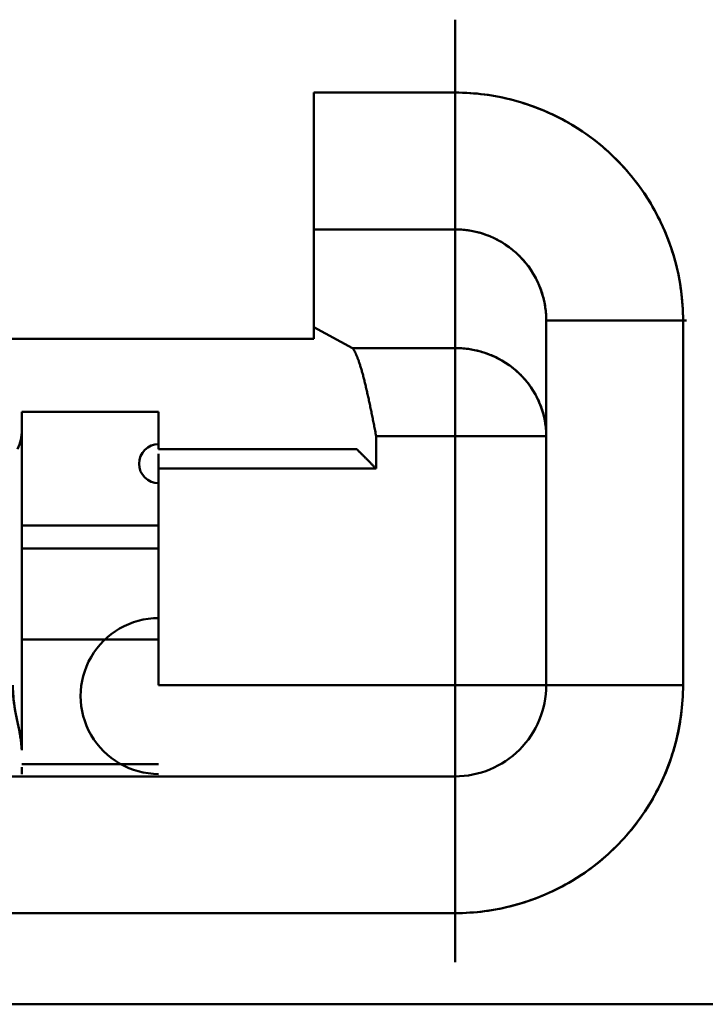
# Model space of a CAD drawing. Header units: inches. Extents: x -2.4 to 45.1, y -8.1 to 29.8.
# Tile 19 of 34: x 14.8673 to 14.8969, y 1.0999 to 1.1425. Entities that reach past the tile are written whole.
import ezdxf

# ---------------------------------------------------------------- set-up
doc = ezdxf.new("R2010")
doc.units = ezdxf.units.IN
doc.header["$MEASUREMENT"] = 0
doc.layers.add('Visible Edges(ANSI)', color=7, linetype='Continuous', lineweight=50)

msp = doc.modelspace()

# ---------------------------------------------------------------- linework, layer by layer
at = {"layer": 'Visible Edges(ANSI)'}
for p, q in [((14.88605241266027, 1.139310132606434), (14.87995005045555, 1.139310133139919)), ((14.88605241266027, 1.139310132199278), (14.87995005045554, 1.139310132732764)), ((14.87995004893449, 1.133404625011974), (14.87995004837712, 1.129179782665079)), ((14.88605241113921, 1.13340462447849), (14.87995004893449, 1.133404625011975)), ((14.87995004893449, 1.133404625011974), (14.88605241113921, 1.133404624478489)), ((14.88605241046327, 1.128280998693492), (14.88605241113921, 1.13340462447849)), ((14.8860524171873, 1.128280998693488), (14.88605241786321, 1.133404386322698)), ((14.88998917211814, 1.129467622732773), (14.88998917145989, 1.124478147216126)), ((14.88998960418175, 1.12946761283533), (14.88998960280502, 1.113719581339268)), ((14.89589493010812, 1.113719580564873), (14.89589493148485, 1.129467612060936)), ((14.89589492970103, 1.113719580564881), (14.89589493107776, 1.129467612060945)), ((14.87995004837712, 1.129179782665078), (14.88162720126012, 1.128280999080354)), ((14.87995004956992, 1.129179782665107), (14.87995004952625, 1.128680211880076)), ((14.86538311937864, 1.128680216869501), (14.8799500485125, 1.12868021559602)), ((14.88162720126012, 1.128280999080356), (14.88605241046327, 1.128280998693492)), ((14.8816272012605, 1.128280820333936), (14.88605241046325, 1.128280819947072)), ((14.86735162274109, 1.12474320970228), (14.86735162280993, 1.125530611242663)), ((14.86735162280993, 1.125530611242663), (14.87325713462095, 1.125530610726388)), ((14.87325713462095, 1.125530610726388), (14.87325713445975, 1.123908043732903)), ((14.86735139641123, 1.1247432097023), (14.86735139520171, 1.110908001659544)), ((14.88605241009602, 1.124478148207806), (14.88264851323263, 1.124478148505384)), ((14.88264851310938, 1.123072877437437), (14.88264851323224, 1.1244781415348)), ((14.88264851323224, 1.1244781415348), (14.88605241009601, 1.124478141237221)), ((14.88605241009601, 1.124478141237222), (14.88605240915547, 1.11371958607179)), ((14.88605241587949, 1.113719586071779), (14.88605241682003, 1.124478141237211)), ((14.88998917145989, 1.124478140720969), (14.88998917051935, 1.113719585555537)), ((14.87325713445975, 1.123908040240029), (14.88181334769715, 1.123908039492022)), ((14.87325713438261, 1.123072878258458), (14.87325713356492, 1.113719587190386)), ((14.87325713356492, 1.113719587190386), (14.87325713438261, 1.123072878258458)), ((14.87325713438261, 1.123072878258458), (14.88264851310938, 1.123072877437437)), ((14.88264851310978, 1.123072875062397), (14.87325713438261, 1.123072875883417)), ((14.86735100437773, 1.120609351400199), (14.87325713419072, 1.120609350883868)), ((14.87325713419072, 1.120609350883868), (14.86735162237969, 1.120609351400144)), ((14.87325713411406, 1.119625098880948), (14.86735100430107, 1.119625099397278)), ((14.86735100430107, 1.119625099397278), (14.87325713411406, 1.119625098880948)), ((14.8673510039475, 1.11568809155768), (14.87325713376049, 1.115688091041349)), ((14.86735162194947, 1.115688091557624), (14.87325713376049, 1.115688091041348)), ((14.88605240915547, 1.11371958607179), (14.87325713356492, 1.113719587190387)), ((14.87325713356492, 1.113719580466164), (14.88605240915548, 1.113719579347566)), ((14.86735162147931, 1.110310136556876), (14.87325713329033, 1.110310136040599)), ((14.87325713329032, 1.110310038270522), (14.8673516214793, 1.110310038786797)), ((14.88605240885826, 1.109782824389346), (14.75691855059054, 1.10978283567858)), ((14.88605241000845, 1.109782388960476), (14.75691855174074, 1.109782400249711)), ((14.87266658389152, 1.109782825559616), (14.87266658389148, 1.109782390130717)), ((14.7569185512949, 1.103877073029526), (14.88605240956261, 1.103877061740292)), ((14.7569185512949, 1.103877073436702), (14.88605240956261, 1.103877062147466)), ((14.69825713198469, 1.09994004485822), (14.94471382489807, 1.099940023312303))]:
    msp.add_line(p, q, dxfattribs=at)
for centre, radius, start, end in [((14.88605241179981, 1.129467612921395), 0.0098425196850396, 359.999995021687, 89.99999499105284), ((14.87325713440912, 1.12328466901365), 0.0008463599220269, 89.99999486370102, 269.9999948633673), ((14.86538350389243, 1.115688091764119), 0.0019678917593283, 359.999995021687, 359.999995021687), ((14.87325713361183, 1.113719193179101), 0.0039363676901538, 269.9999949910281, 269.9999949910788), ((14.87325713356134, 1.113252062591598), 0.0033672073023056, 89.99999507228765, 269.9999950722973), ((14.88605240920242, 1.113719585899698), 0.003937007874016, 269.9999949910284, 359.999995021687), ((14.88605241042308, 1.113719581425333), 0.0098425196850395, 269.9999949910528, 359.999995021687)]:
    msp.add_arc(centre, radius, start, end, dxfattribs=at)
for centre, major_axis, ratio, start_param, end_param in [((14.88605241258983, 1.139309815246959), (-5.162321e-10, -0.0059050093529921), 1e-05, 0.7681713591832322, 2.133184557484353), ((14.8799500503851, 1.139309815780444), (-5.162321e-10, -0.0059050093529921), 1e-05, 6.255459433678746, 7.854035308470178), ((14.88605241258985, 1.139310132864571), (-5.16276e-10, -0.0059055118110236), 1e-05, 6.038537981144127, 7.853981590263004), ((14.88605241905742, 1.129467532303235), (-2.10306829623e-05, -0.0039367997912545), 0.9999733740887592, 1.576068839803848, 3.146935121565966), ((14.89589461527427, 1.129467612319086), (-0.0059050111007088, 5.162322e-10), 1e-05, 0.0197515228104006, 1.570849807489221), ((14.89589493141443, 1.129467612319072), (-0.0059055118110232, 5.16276e-10), 1e-05, 0.0506610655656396, 1.5961595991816), ((14.88605241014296, 1.124478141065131), (3.44184e-10, 0.0039370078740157), 1e-05, 6.045838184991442, 7.853981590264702), ((14.88605280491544, 1.124478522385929), (0.003936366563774, -5.193075e-10), 0.9659258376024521, 6.283086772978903, 7.854080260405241), ((14.886052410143, 1.124478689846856), (3.441055e-10, 0.0039361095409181), 1e-05, 0.708955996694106, 1.841458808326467), ((14.865332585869, 1.124749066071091), (-0.00200414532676, 0.0002461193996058), 0.9868973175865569, 2.82978769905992, 3.262453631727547), ((14.88605241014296, 1.124478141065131), (0.003937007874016, -3.441833e-10), 1e-05, 0.0506696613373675, 1.596163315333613), ((14.8860528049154, 1.124478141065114), (0.0039363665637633, -3.441279e-10), 1e-05, 0.0240561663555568, 1.570894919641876), ((14.87325713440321, 1.123183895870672), (-9.02487e-11, -0.0010186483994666), 1e-05, 4.169550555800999, 5.029075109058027), ((14.88605240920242, 1.113719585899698), (-3.441836e-10, -0.0039370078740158), 1e-05, 4.632804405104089, 6.125951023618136), ((14.88605240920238, 1.113719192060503), (-3.44128e-10, -0.0039363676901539), 1e-05, 4.712290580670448, 5.663296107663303), ((14.88605240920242, 1.113719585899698), (0.0039370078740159, -3.44184e-10), 1e-05, 6.218473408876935, 7.853981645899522), ((14.88605280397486, 1.113719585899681), (0.0039363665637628, -3.441279e-10), 1e-05, 6.259846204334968, 7.842456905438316), ((14.89589493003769, 1.113719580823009), (-0.0059055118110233, 5.16276e-10), 1e-05, 6.257126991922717, 7.853981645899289), ((14.89589461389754, 1.113719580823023), (-0.0059050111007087, 5.162322e-10), 1e-05, 6.259218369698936, 7.842075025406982), ((14.86735162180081, 1.113719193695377), (-3.44128e-10, -0.0039363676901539), 1e-05, 0.2153460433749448, 0.4532565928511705), ((14.88605240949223, 1.103877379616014), (5.162321e-10, 0.0059050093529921), 1e-05, 4.712335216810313, 6.153114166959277), ((14.88605240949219, 1.10387706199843), (5.16277e-10, 0.0059055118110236), 1e-05, 4.345924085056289, 5.68663817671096)]:
    msp.add_ellipse(centre, major_axis=major_axis, ratio=ratio, start_param=start_param, end_param=end_param, dxfattribs=at)
for points, knots in [([(14.89589493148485, 1.129467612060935), (14.89589456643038, 1.130330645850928), (14.89578644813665, 1.131165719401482), (14.895565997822, 1.131990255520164), (14.89534554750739, 1.132814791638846), (14.89501276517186, 1.133628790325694), (14.89458138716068, 1.134379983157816), (14.89415000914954, 1.135131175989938), (14.89362003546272, 1.135819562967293), (14.89301054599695, 1.136428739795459), (14.89240105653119, 1.137037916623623), (14.89171205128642, 1.137567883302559), (14.89096075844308, 1.137998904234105), (14.89020946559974, 1.138429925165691), (14.88939588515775, 1.138762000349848), (14.88857204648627, 1.13898199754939), (14.88774820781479, 1.139201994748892), (14.88691411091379, 1.13930991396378), (14.88605241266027, 1.139310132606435)], [0, 0, 0, 0, 0.166666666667, 0.166666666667, 0.166666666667, 0.333333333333, 0.333333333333, 0.333333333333, 0.5, 0.5, 0.5, 0.6666666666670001, 0.6666666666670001, 0.6666666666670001, 0.8333333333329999, 0.8333333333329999, 0.8333333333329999, 1, 1, 1, 1]), ([(14.8899891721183, 1.129467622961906), (14.88998918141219, 1.129561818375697), (14.8899858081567, 1.129656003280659), (14.88997906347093, 1.129749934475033), (14.88997231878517, 1.129843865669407), (14.88996220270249, 1.129937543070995), (14.88994874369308, 1.130030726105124), (14.88993528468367, 1.130123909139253), (14.88991848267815, 1.130216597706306), (14.88989838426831, 1.130308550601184), (14.88987828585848, 1.130400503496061), (14.8898548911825, 1.130491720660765), (14.88982826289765, 1.130581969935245), (14.88980163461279, 1.130672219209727), (14.88977177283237, 1.130761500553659), (14.8897387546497, 1.130849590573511), (14.88970573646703, 1.130937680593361), (14.88966956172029, 1.131024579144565), (14.88963032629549, 1.131110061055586), (14.8895910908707, 1.131195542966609), (14.88954879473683, 1.131279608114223), (14.88950355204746, 1.131362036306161), (14.8894583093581, 1.131444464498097), (14.8894101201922, 1.131525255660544), (14.88935911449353, 1.13160420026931), (14.88930810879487, 1.131683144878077), (14.88925428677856, 1.131760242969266), (14.88919778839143, 1.131835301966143), (14.88914129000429, 1.131910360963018), (14.8890821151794, 1.13198338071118), (14.88902042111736, 1.132054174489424), (14.88895872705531, 1.132124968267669), (14.88889451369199, 1.13219353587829), (14.88882795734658, 1.132259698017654), (14.88876140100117, 1.132325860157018), (14.88869250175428, 1.132389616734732), (14.88862145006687, 1.13245080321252), (14.88855039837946, 1.132511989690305), (14.88847719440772, 1.132570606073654), (14.8884020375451, 1.132626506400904), (14.88832688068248, 1.132682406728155), (14.88824977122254, 1.132735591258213), (14.88817090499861, 1.132785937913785), (14.88809203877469, 1.132836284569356), (14.88801141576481, 1.13288379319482), (14.88792924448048, 1.132928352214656), (14.88784707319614, 1.132972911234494), (14.88776335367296, 1.133014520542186), (14.88767830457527, 1.133053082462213), (14.88759325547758, 1.133091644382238), (14.88750687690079, 1.133127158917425), (14.88741939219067, 1.133159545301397), (14.88733190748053, 1.13319193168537), (14.88724331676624, 1.133221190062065), (14.88715384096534, 1.13324725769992), (14.88706436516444, 1.133273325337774), (14.88697400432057, 1.133296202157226), (14.88688298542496, 1.1333158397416), (14.88679196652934, 1.133335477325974), (14.88670028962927, 1.133351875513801), (14.88660819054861, 1.133365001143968), (14.88651609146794, 1.133378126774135), (14.88642357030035, 1.133387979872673), (14.88633086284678, 1.133394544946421), (14.88623815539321, 1.133401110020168), (14.88614526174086, 1.133404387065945), (14.88605241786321, 1.133404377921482)], [0, 0, 0, 0, 0.04545454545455, 0.04545454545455, 0.04545454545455, 0.09090909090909, 0.09090909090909, 0.09090909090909, 0.136363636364, 0.136363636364, 0.136363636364, 0.181818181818, 0.181818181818, 0.181818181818, 0.227272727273, 0.227272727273, 0.227272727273, 0.272727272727, 0.272727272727, 0.272727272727, 0.318181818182, 0.318181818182, 0.318181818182, 0.363636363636, 0.363636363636, 0.363636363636, 0.409090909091, 0.409090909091, 0.409090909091, 0.4545454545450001, 0.4545454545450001, 0.4545454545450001, 0.5, 0.5, 0.5, 0.545454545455, 0.545454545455, 0.545454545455, 0.5909090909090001, 0.5909090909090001, 0.5909090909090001, 0.636363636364, 0.636363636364, 0.636363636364, 0.6818181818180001, 0.6818181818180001, 0.6818181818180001, 0.727272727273, 0.727272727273, 0.727272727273, 0.772727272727, 0.772727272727, 0.772727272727, 0.8181818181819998, 0.8181818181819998, 0.8181818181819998, 0.863636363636, 0.863636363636, 0.863636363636, 0.9090909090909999, 0.9090909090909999, 0.9090909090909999, 0.954545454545, 0.954545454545, 0.954545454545, 1, 1, 1, 1]), ([(14.88264851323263, 1.124478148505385), (14.88263305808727, 1.124556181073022), (14.88261760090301, 1.124634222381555), (14.88260214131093, 1.124712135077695), (14.88258668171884, 1.124790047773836), (14.88257121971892, 1.124867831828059), (14.88255575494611, 1.124945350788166), (14.8825402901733, 1.125022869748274), (14.88252482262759, 1.125100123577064), (14.88250935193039, 1.125176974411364), (14.88249388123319, 1.125253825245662), (14.88247840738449, 1.125330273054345), (14.88246293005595, 1.125406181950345), (14.88244745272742, 1.125482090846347), (14.88243197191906, 1.125557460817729), (14.882416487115, 1.12563216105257), (14.88240100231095, 1.12570686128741), (14.88238551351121, 1.125780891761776), (14.88237002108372, 1.125854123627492), (14.88235452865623, 1.12592735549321), (14.88233903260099, 1.125999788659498), (14.88232353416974, 1.126071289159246), (14.8823080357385, 1.126142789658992), (14.88229253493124, 1.126213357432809), (14.88227703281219, 1.12628286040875), (14.88226153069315, 1.126352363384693), (14.88224602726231, 1.126420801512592), (14.88223052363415, 1.12648804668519), (14.88221502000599, 1.126555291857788), (14.8821995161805, 1.126621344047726), (14.8821840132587, 1.126686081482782), (14.88216851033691, 1.126750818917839), (14.88215300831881, 1.126814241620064), (14.88213750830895, 1.126876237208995), (14.88212200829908, 1.126938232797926), (14.88210651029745, 1.126998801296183), (14.88209101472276, 1.127057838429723), (14.88207551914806, 1.127116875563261), (14.8820600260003, 1.127174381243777), (14.88204453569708, 1.127230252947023), (14.88202904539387, 1.127286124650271), (14.88201355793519, 1.127340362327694), (14.88199807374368, 1.127392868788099), (14.88198258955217, 1.127445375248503), (14.88196710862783, 1.127496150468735), (14.88195163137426, 1.127545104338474), (14.8819361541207, 1.127594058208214), (14.8819206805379, 1.127641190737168), (14.88190521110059, 1.127686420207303), (14.88188974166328, 1.127731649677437), (14.88187427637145, 1.127774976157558), (14.88185881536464, 1.127816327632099), (14.88184335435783, 1.127857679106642), (14.88182789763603, 1.127897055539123), (14.88181244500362, 1.127934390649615), (14.8817969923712, 1.127971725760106), (14.88178154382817, 1.128007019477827), (14.88176609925, 1.128040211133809), (14.88175065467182, 1.128073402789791), (14.8817352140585, 1.128104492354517), (14.88171977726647, 1.12813342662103), (14.88170434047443, 1.128162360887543), (14.88168890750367, 1.128189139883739), (14.88167347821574, 1.128213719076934), (14.8816580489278, 1.12823829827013), (14.88164262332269, 1.128260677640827), (14.8816272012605, 1.128280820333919)], [0, 0, 0, 0, 0.04545454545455, 0.04545454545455, 0.04545454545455, 0.09090909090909, 0.09090909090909, 0.09090909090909, 0.136363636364, 0.136363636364, 0.136363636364, 0.181818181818, 0.181818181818, 0.181818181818, 0.227272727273, 0.227272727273, 0.227272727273, 0.272727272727, 0.272727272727, 0.272727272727, 0.318181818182, 0.318181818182, 0.318181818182, 0.363636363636, 0.363636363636, 0.363636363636, 0.409090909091, 0.409090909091, 0.409090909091, 0.4545454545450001, 0.4545454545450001, 0.4545454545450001, 0.5, 0.5, 0.5, 0.545454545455, 0.545454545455, 0.545454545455, 0.5909090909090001, 0.5909090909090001, 0.5909090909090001, 0.636363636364, 0.636363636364, 0.636363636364, 0.6818181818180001, 0.6818181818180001, 0.6818181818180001, 0.727272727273, 0.727272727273, 0.727272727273, 0.772727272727, 0.772727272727, 0.772727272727, 0.8181818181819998, 0.8181818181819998, 0.8181818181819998, 0.863636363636, 0.863636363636, 0.863636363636, 0.9090909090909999, 0.9090909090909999, 0.9090909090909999, 0.954545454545, 0.954545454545, 0.954545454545, 1, 1, 1, 1]), ([(14.88605241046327, 1.128280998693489), (14.88614842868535, 1.128281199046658), (14.8862410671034, 1.128277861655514), (14.88633422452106, 1.128271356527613), (14.88642738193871, 1.128264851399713), (14.88652103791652, 1.128255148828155), (14.88661395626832, 1.128242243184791), (14.88670687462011, 1.128229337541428), (14.88679896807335, 1.128213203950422), (14.88689045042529, 1.128193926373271), (14.88698193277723, 1.12817464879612), (14.88707269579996, 1.128152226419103), (14.88716255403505, 1.128126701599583), (14.88725241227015, 1.128101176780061), (14.88734132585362, 1.128072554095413), (14.88742911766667, 1.12804089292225), (14.88751690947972, 1.128009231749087), (14.88760356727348, 1.127974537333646), (14.88768884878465, 1.127936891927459), (14.88777413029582, 1.127899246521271), (14.88785803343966, 1.127858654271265), (14.8879403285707, 1.127815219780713), (14.88802262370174, 1.127771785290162), (14.88810331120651, 1.127725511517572), (14.88818216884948, 1.127676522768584), (14.88826102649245, 1.127627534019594), (14.8883380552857, 1.127575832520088), (14.88841305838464, 1.12752155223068), (14.88848806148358, 1.127467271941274), (14.88856103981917, 1.127410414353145), (14.88863181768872, 1.127351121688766), (14.88870259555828, 1.127291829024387), (14.88877117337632, 1.127230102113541), (14.88883737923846, 1.127166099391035), (14.8889035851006, 1.127102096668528), (14.88896741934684, 1.127035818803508), (14.88902872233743, 1.126967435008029), (14.88909002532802, 1.126899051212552), (14.88914879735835, 1.126828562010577), (14.88920489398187, 1.126756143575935), (14.8892609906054, 1.12668372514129), (14.88931441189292, 1.126609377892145), (14.88936502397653, 1.126533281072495), (14.88941563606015, 1.126457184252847), (14.88946343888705, 1.126379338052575), (14.8895083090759, 1.126299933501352), (14.88955317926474, 1.126220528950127), (14.88959511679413, 1.126139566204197), (14.88963401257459, 1.126057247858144), (14.88967290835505, 1.125974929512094), (14.88970876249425, 1.125891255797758), (14.88974148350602, 1.125806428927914), (14.88977420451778, 1.125721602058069), (14.88980379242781, 1.125635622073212), (14.88983017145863, 1.125548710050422), (14.88985655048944, 1.125461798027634), (14.8898797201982, 1.125373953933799), (14.88989961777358, 1.125285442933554), (14.88991951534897, 1.125196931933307), (14.88993614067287, 1.125107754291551), (14.8899494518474, 1.125018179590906), (14.88996276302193, 1.124928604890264), (14.88997276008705, 1.12483863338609), (14.88997942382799, 1.12474853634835), (14.88998608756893, 1.12465843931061), (14.88998941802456, 1.124568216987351), (14.88998941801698, 1.124478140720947)], [0, 0, 0, 0, 0.04545454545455, 0.04545454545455, 0.04545454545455, 0.09090909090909, 0.09090909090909, 0.09090909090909, 0.136363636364, 0.136363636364, 0.136363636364, 0.181818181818, 0.181818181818, 0.181818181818, 0.227272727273, 0.227272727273, 0.227272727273, 0.272727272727, 0.272727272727, 0.272727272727, 0.318181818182, 0.318181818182, 0.318181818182, 0.363636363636, 0.363636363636, 0.363636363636, 0.409090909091, 0.409090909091, 0.409090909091, 0.4545454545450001, 0.4545454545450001, 0.4545454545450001, 0.5, 0.5, 0.5, 0.545454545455, 0.545454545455, 0.545454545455, 0.5909090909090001, 0.5909090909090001, 0.5909090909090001, 0.636363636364, 0.636363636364, 0.636363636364, 0.6818181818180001, 0.6818181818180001, 0.6818181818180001, 0.727272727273, 0.727272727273, 0.727272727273, 0.772727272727, 0.772727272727, 0.772727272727, 0.8181818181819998, 0.8181818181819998, 0.8181818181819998, 0.863636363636, 0.863636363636, 0.863636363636, 0.9090909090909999, 0.9090909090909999, 0.9090909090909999, 0.954545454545, 0.954545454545, 0.954545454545, 1, 1, 1, 1]), ([(14.88181334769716, 1.123908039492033), (14.88182321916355, 1.1238983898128), (14.88183321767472, 1.123888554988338), (14.88184334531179, 1.123878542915), (14.88185347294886, 1.123868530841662), (14.88186372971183, 1.123858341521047), (14.88187411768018, 1.12384798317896), (14.88188450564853, 1.123837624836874), (14.88189502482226, 1.123827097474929), (14.88190567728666, 1.123816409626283), (14.88191632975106, 1.123805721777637), (14.88192711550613, 1.12379487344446), (14.88193803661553, 1.123783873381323), (14.88194895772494, 1.123772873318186), (14.88196001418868, 1.123761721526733), (14.88197120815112, 1.123750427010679), (14.88198240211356, 1.123739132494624), (14.88199373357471, 1.123727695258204), (14.88200520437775, 1.123716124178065), (14.88201667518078, 1.123704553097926), (14.8820282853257, 1.123692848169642), (14.88204003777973, 1.123681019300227), (14.88205179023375, 1.123669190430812), (14.88206368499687, 1.123657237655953), (14.88207571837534, 1.123645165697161), (14.88208775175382, 1.123633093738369), (14.88209992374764, 1.123620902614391), (14.88211222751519, 1.123608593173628), (14.88212453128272, 1.123596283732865), (14.88213696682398, 1.123583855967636), (14.88214952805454, 1.123571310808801), (14.88216208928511, 1.123558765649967), (14.88217477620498, 1.123546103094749), (14.88218758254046, 1.12353332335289), (14.88220038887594, 1.123520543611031), (14.88221331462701, 1.1235076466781), (14.88222635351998, 1.123494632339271), (14.88223939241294, 1.123481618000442), (14.88225254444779, 1.12346848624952), (14.88226580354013, 1.123455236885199), (14.88227906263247, 1.123441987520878), (14.88229242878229, 1.123428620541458), (14.88230589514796, 1.123415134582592), (14.88231936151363, 1.123401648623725), (14.88233292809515, 1.123388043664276), (14.88234659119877, 1.123374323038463), (14.88236025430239, 1.123360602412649), (14.88237401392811, 1.123346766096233), (14.88238787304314, 1.123332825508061), (14.88240173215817, 1.12331888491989), (14.88241569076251, 1.123304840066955), (14.88242975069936, 1.123290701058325), (14.8824438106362, 1.123276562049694), (14.88245797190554, 1.123262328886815), (14.88247223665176, 1.123248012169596), (14.88248650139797, 1.123233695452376), (14.88250086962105, 1.123219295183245), (14.88251534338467, 1.123204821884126), (14.88252981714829, 1.123190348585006), (14.88254439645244, 1.123175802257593), (14.88255908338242, 1.123161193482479), (14.88257377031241, 1.123146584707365), (14.88258856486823, 1.123131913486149), (14.88260346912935, 1.123117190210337), (14.88261837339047, 1.123102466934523), (14.88263338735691, 1.123087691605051), (14.88264851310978, 1.123072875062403)], [1.4021e-12, 1.4021e-12, 1.4021e-12, 1.4021e-12, 0.04545454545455, 0.04545454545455, 0.04545454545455, 0.09090909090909, 0.09090909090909, 0.09090909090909, 0.136363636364, 0.136363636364, 0.136363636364, 0.181818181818, 0.181818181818, 0.181818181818, 0.227272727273, 0.227272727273, 0.227272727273, 0.272727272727, 0.272727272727, 0.272727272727, 0.318181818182, 0.318181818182, 0.318181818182, 0.363636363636, 0.363636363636, 0.363636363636, 0.409090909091, 0.409090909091, 0.409090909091, 0.4545454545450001, 0.4545454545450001, 0.4545454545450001, 0.5, 0.5, 0.5, 0.545454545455, 0.545454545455, 0.545454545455, 0.5909090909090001, 0.5909090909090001, 0.5909090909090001, 0.636363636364, 0.636363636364, 0.636363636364, 0.6818181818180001, 0.6818181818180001, 0.6818181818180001, 0.727272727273, 0.727272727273, 0.727272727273, 0.772727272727, 0.772727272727, 0.772727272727, 0.8181818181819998, 0.8181818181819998, 0.8181818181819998, 0.863636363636, 0.863636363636, 0.863636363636, 0.9090909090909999, 0.9090909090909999, 0.9090909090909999, 0.954545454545, 0.954545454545, 0.954545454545, 1, 1, 1, 1]), ([(14.86735139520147, 1.110908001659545), (14.86735140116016, 1.110939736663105), (14.86735058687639, 1.110971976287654), (14.86734904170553, 1.111004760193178), (14.86734749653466, 1.111037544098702), (14.86734522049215, 1.111070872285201), (14.86734229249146, 1.111104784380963), (14.86733936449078, 1.111138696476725), (14.86733578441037, 1.11117319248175), (14.8673316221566, 1.111208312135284), (14.86732745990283, 1.111243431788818), (14.86732271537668, 1.11127917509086), (14.8673174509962, 1.111315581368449), (14.86731218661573, 1.111351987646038), (14.86730640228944, 1.111389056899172), (14.86730015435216, 1.111426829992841), (14.86729390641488, 1.111464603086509), (14.8672871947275, 1.111503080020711), (14.86728007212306, 1.11154229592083), (14.86727294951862, 1.111581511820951), (14.86726541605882, 1.111621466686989), (14.86725751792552, 1.111662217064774), (14.86724961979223, 1.111702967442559), (14.86724135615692, 1.11174451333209), (14.86723279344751, 1.111786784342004), (14.86722423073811, 1.111829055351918), (14.86721536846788, 1.111872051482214), (14.8672062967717, 1.111915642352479), (14.86719722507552, 1.111959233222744), (14.86718794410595, 1.112003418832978), (14.86717855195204, 1.112048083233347), (14.86716915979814, 1.112092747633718), (14.86715965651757, 1.112137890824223), (14.86715015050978, 1.112183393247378), (14.867140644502, 1.112228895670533), (14.86713113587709, 1.112274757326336), (14.86712174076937, 1.112320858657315), (14.86711234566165, 1.112366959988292), (14.86710306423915, 1.112413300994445), (14.86709401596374, 1.112459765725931), (14.86708496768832, 1.112506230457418), (14.86707615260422, 1.112552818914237), (14.86706770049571, 1.112599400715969), (14.86705924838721, 1.112645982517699), (14.86705115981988, 1.112692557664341), (14.86704353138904, 1.11273905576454), (14.8670359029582, 1.11278555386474), (14.86702873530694, 1.112831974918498), (14.86702205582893, 1.112878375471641), (14.86701537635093, 1.112924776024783), (14.86700918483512, 1.11297115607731), (14.86700350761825, 1.113017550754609), (14.86699783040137, 1.113063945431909), (14.86699266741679, 1.113110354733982), (14.86698803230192, 1.113156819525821), (14.86698339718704, 1.11320328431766), (14.86697928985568, 1.113249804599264), (14.86697571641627, 1.113296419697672), (14.86697214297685, 1.113343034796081), (14.86696910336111, 1.113389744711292), (14.86696659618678, 1.113436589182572), (14.86696408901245, 1.113483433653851), (14.86696211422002, 1.113530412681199), (14.86696066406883, 1.113577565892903), (14.86695921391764, 1.113624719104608), (14.86695828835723, 1.113672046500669), (14.86695787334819, 1.113719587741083)], [0, 0, 0, 0, 0.04545454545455, 0.04545454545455, 0.04545454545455, 0.09090909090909, 0.09090909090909, 0.09090909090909, 0.136363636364, 0.136363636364, 0.136363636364, 0.181818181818, 0.181818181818, 0.181818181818, 0.227272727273, 0.227272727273, 0.227272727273, 0.272727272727, 0.272727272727, 0.272727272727, 0.318181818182, 0.318181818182, 0.318181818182, 0.363636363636, 0.363636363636, 0.363636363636, 0.409090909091, 0.409090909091, 0.409090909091, 0.4545454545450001, 0.4545454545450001, 0.4545454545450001, 0.5, 0.5, 0.5, 0.545454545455, 0.545454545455, 0.545454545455, 0.5909090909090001, 0.5909090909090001, 0.5909090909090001, 0.636363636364, 0.636363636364, 0.636363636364, 0.6818181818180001, 0.6818181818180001, 0.6818181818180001, 0.727272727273, 0.727272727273, 0.727272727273, 0.772727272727, 0.772727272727, 0.772727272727, 0.8181818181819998, 0.8181818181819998, 0.8181818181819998, 0.863636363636, 0.863636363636, 0.863636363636, 0.9090909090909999, 0.9090909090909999, 0.9090909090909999, 0.954545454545, 0.954545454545, 0.954545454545, 1, 1, 1, 1]), ([(14.8669579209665, 1.11371958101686), (14.86695949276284, 1.113675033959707), (14.86696127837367, 1.11363033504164), (14.8669633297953, 1.113585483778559), (14.86696538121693, 1.113540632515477), (14.86696769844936, 1.113495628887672), (14.86697033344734, 1.113450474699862), (14.86697296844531, 1.113405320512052), (14.86697592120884, 1.113360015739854), (14.86697924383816, 1.113314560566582), (14.86698256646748, 1.113269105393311), (14.86698625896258, 1.113223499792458), (14.86699037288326, 1.113177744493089), (14.86699448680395, 1.11313198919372), (14.8669990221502, 1.113086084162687), (14.86700403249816, 1.113040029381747), (14.86700904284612, 1.112993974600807), (14.86701452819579, 1.112947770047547), (14.86702053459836, 1.112901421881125), (14.86702654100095, 1.112855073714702), (14.86703306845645, 1.112808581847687), (14.8670401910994, 1.112761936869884), (14.86704731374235, 1.112715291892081), (14.86705503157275, 1.112668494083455), (14.86706325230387, 1.11262162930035), (14.86707147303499, 1.112574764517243), (14.86708019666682, 1.112527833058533), (14.86708925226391, 1.112480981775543), (14.86709830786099, 1.112434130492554), (14.86710769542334, 1.112387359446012), (14.86711726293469, 1.112340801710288), (14.86712683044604, 1.112294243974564), (14.86713657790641, 1.112247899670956), (14.86714634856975, 1.112201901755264), (14.86715611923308, 1.112155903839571), (14.86716591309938, 1.112110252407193), (14.8671755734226, 1.112065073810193), (14.86718523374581, 1.112019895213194), (14.86719476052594, 1.111975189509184), (14.86720400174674, 1.111931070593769), (14.86721324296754, 1.111886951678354), (14.86722219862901, 1.111843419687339), (14.86723069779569, 1.111800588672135), (14.86723919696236, 1.111757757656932), (14.86724723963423, 1.111715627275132), (14.86725473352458, 1.111674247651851), (14.86726222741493, 1.111632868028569), (14.86726917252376, 1.111592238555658), (14.86727564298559, 1.111552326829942), (14.86728211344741, 1.111512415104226), (14.86728810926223, 1.111473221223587), (14.86729367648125, 1.111434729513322), (14.86729924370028, 1.111396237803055), (14.8673043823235, 1.111358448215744), (14.86730914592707, 1.111321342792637), (14.86731390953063, 1.111284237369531), (14.86731829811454, 1.111247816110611), (14.86732236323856, 1.11121206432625), (14.86732642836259, 1.111176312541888), (14.86733017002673, 1.111141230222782), (14.86733364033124, 1.111106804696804), (14.86733711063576, 1.111072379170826), (14.86734030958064, 1.111038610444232), (14.86734328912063, 1.111005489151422), (14.86734626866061, 1.110972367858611), (14.86734902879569, 1.110939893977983), (14.86735162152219, 1.110908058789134)], [0, 0, 0, 0, 0.04545454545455, 0.04545454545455, 0.04545454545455, 0.09090909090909, 0.09090909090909, 0.09090909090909, 0.136363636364, 0.136363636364, 0.136363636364, 0.181818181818, 0.181818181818, 0.181818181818, 0.227272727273, 0.227272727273, 0.227272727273, 0.272727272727, 0.272727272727, 0.272727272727, 0.318181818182, 0.318181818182, 0.318181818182, 0.363636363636, 0.363636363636, 0.363636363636, 0.409090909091, 0.409090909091, 0.409090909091, 0.4545454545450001, 0.4545454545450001, 0.4545454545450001, 0.5, 0.5, 0.5, 0.545454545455, 0.545454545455, 0.545454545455, 0.5909090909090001, 0.5909090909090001, 0.5909090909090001, 0.636363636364, 0.636363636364, 0.636363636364, 0.6818181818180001, 0.6818181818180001, 0.6818181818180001, 0.727272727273, 0.727272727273, 0.727272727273, 0.772727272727, 0.772727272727, 0.772727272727, 0.8181818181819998, 0.8181818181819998, 0.8181818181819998, 0.863636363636, 0.863636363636, 0.863636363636, 0.9090909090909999, 0.9090909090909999, 0.9090909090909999, 0.954545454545, 0.954545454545, 0.954545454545, 1, 1, 1, 1]), ([(14.88605240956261, 1.103877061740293), (14.88691544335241, 1.103877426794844), (14.887750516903, 1.103985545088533), (14.88857505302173, 1.104205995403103), (14.88939958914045, 1.104426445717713), (14.89021358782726, 1.104759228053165), (14.89096478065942, 1.105190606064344), (14.89171597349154, 1.105621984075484), (14.89240436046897, 1.106151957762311), (14.89301353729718, 1.10676144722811), (14.89362271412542, 1.107370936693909), (14.8941526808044, 1.108059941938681), (14.89458370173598, 1.108811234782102), (14.89501472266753, 1.109562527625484), (14.89534679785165, 1.110376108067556), (14.89556679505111, 1.111199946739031), (14.89578679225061, 1.112023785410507), (14.89589471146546, 1.112857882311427), (14.89589493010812, 1.113719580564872)], [0, 0, 0, 0, 0.166666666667, 0.166666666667, 0.166666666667, 0.333333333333, 0.333333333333, 0.333333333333, 0.5, 0.5, 0.5, 0.6666666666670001, 0.6666666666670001, 0.6666666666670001, 0.8333333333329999, 0.8333333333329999, 0.8333333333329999, 1, 1, 1, 1])]:
    msp.add_open_spline(points, degree=3, knots=knots, dxfattribs=at)

doc.saveas('drawing.dxf')
